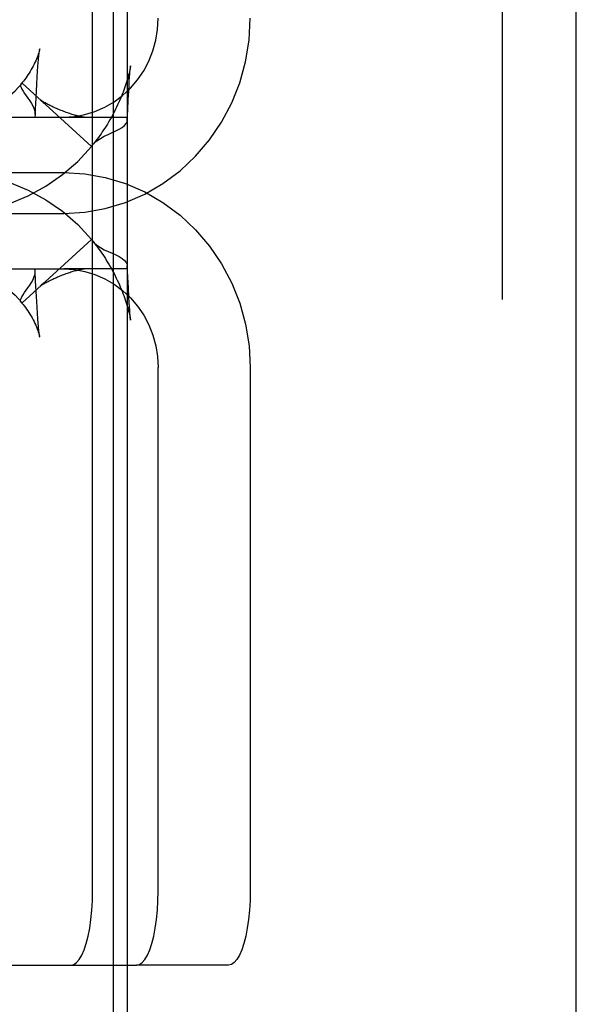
# Model space of a CAD drawing. Header units: inches. Extents: x 0 to 283, y 0 to 183.
# Tile 77 of 99: x 157.388 to 157.84, y 93.173 to 93.971. Entities that reach past the tile are written whole.
import ezdxf

# ---------------------------------------------------------------- set-up
doc = ezdxf.new("R2010")
doc.units = ezdxf.units.IN
doc.header["$LTSCALE"] = 15.583333
doc.header["$MEASUREMENT"] = 0
doc.linetypes.add('HIDDEN', pattern=[0.2, 0.1, -0.1])
doc.layers.get('0').update_dxf_attribs({"linetype": 'CONTINUOUS'})
doc.layers.add('DEFAULT_2', color=8, linetype='HIDDEN')

msp = doc.modelspace()

# ---------------------------------------------------------------- linework, layer by layer
at = {"color": 3, "linetype": 'Continuous'}
for p, q in [((157.83961, 92.3547), (157.83961, 95.3027)), ((157.47555, 95.2062), (157.47555, 92.4562))]:
    msp.add_line(p, q, dxfattribs=at)
at = {"layer": 'DEFAULT_2', "color": 8, "linetype": 'HIDDEN'}
for p, q in [((157.77961, 95.3027), (157.77961, 92.3547)), ((157.46461, 92.9697), (157.46461, 94.6877)), ((157.44752, 93.2652), (157.44752, 94.3962)), ((157.40467, 93.94737), (157.40468, 93.9474)), ((157.40269, 93.92483), (157.40298, 93.92922)), ((157.40298, 93.92922), (157.40328, 93.93344)), ((157.40328, 93.93344), (157.40349, 93.93613)), ((157.4783, 93.93354), (157.47833, 93.93378)), ((157.40232, 93.91874), (157.40269, 93.92483)), ((157.4771, 93.91828), (157.47731, 93.92151)), ((157.47731, 93.92151), (157.47751, 93.92457)), ((157.39051, 93.91965), (157.38959, 93.91901)), ((157.44676, 93.86842), (157.39051, 93.91965)), ((157.40169, 93.90766), (157.40232, 93.91874)), ((157.47645, 93.90639), (157.47681, 93.91325)), ((157.47681, 93.91325), (157.4771, 93.91828)), ((157.40099, 93.89414), (157.40169, 93.90766)), ((157.47604, 93.89803), (157.47645, 93.90639)), ((157.47567, 93.88965), (157.47604, 93.89803)), ((157.07998, 93.8922), (157.42419, 93.8922)), ((157.40099, 93.89414), (157.40064, 93.8922)), ((157.42419, 93.8922), (157.47523, 93.8922)), ((157.44676, 93.86842), (157.44791, 93.8701)), ((157.07998, 93.8472), (157.42419, 93.8472)), ((157.07998, 93.8142), (157.42419, 93.8142)), ((157.44676, 93.79298), (157.39051, 93.74175)), ((157.44676, 93.79298), (157.44791, 93.7913)), ((157.47608, 93.76259), (157.47567, 93.77174)), ((157.07998, 93.7692), (157.42419, 93.7692)), ((157.40099, 93.76726), (157.40064, 93.7692)), ((157.40139, 93.75936), (157.40099, 93.76726)), ((157.47523, 93.7692), (157.42419, 93.7692)), ((157.47652, 93.75355), (157.47608, 93.76259)), ((157.40207, 93.74694), (157.40139, 93.75936)), ((157.40259, 93.73826), (157.40207, 93.74694)), ((157.47689, 93.7467), (157.47652, 93.75355)), ((157.47718, 93.74184), (157.47689, 93.7467)), ((157.39051, 93.74175), (157.38959, 93.74238)), ((157.40291, 93.73327), (157.40259, 93.73826)), ((157.47738, 93.73876), (157.47718, 93.74184)), ((157.47759, 93.73584), (157.47738, 93.73876)), ((157.40324, 93.72851), (157.40291, 93.73327)), ((157.4778, 93.73309), (157.47759, 93.73584)), ((157.40347, 93.72549), (157.40324, 93.72851)), ((157.40371, 93.72266), (157.40347, 93.72549)), ((157.50069, 93.2652), (157.50069, 93.6892)), ((157.57529, 93.6892), (157.57529, 93.2652)), ((157.30422, 93.2052), (157.48315, 93.2052)), ((157.55774, 93.2052), (157.48315, 93.2052))]:
    msp.add_line(p, q, dxfattribs=at)
for points in [[(157.42419, 93.8922), (157.43281, 93.89271), (157.44121, 93.8942), (157.44946, 93.89669), (157.45738, 93.90012), (157.46489, 93.90447), (157.47189, 93.90965), (157.47828, 93.91563), (157.484, 93.92232), (157.48896, 93.92964), (157.49312, 93.93749), (157.4964, 93.94578), (157.49878, 93.9544), (157.5002, 93.96319), (157.50069, 93.9722)], [(157.45781, 93.81816), (157.47409, 93.82307), (157.48975, 93.82985), (157.50457, 93.83842), (157.5184, 93.84867), (157.53102, 93.86048), (157.54232, 93.87369), (157.55212, 93.88814), (157.56032, 93.90365), (157.5668, 93.92002), (157.5715, 93.93704), (157.57432, 93.9544), (157.57529, 93.9722)], [(157.40468, 93.9474), (157.40459, 93.94698), (157.40443, 93.94632), (157.40419, 93.94542), (157.40387, 93.94434), (157.40349, 93.94316), (157.40306, 93.94189), (157.40256, 93.94056), (157.40202, 93.93918), (157.40142, 93.93778), (157.40078, 93.93635), (157.40009, 93.93491), (157.39936, 93.93347), (157.39859, 93.93202), (157.39779, 93.93059), (157.39695, 93.92916), (157.39608, 93.92776), (157.39518, 93.92638), (157.39426, 93.92504), (157.39333, 93.92373), (157.39239, 93.92247), (157.39144, 93.92125), (157.39049, 93.92008), (157.38959, 93.91901)], [(157.40349, 93.93613), (157.4037, 93.93869), (157.40381, 93.93992), (157.40392, 93.94111), (157.40403, 93.94225), (157.40415, 93.94333), (157.40426, 93.94432), (157.40437, 93.94523), (157.40447, 93.94601), (157.40456, 93.94668), (157.40464, 93.94715), (157.40467, 93.94737)], [(157.47834, 93.9338), (157.4783, 93.93355), (157.4782, 93.93296), (157.47805, 93.93215), (157.47786, 93.93118), (157.47763, 93.93008), (157.47736, 93.9289), (157.47707, 93.92765), (157.47674, 93.92633), (157.47637, 93.92495), (157.47597, 93.92351), (157.47554, 93.92201), (157.47507, 93.92048), (157.47457, 93.9189), (157.47404, 93.91729), (157.47348, 93.91566), (157.47288, 93.914), (157.47225, 93.91232), (157.4716, 93.91062), (157.47091, 93.90891), (157.47019, 93.90718), (157.46944, 93.90544), (157.46867, 93.9037), (157.46786, 93.90196), (157.46703, 93.90021), (157.46617, 93.89846), (157.46529, 93.89672), (157.46438, 93.89498), (157.46345, 93.89326), (157.4625, 93.89155), (157.46152, 93.88985), (157.46054, 93.88818), (157.45953, 93.88652), (157.45851, 93.88489), (157.45749, 93.88328), (157.45645, 93.88171), (157.4554, 93.88016), (157.45436, 93.87865), (157.45331, 93.87718), (157.45227, 93.87574), (157.45123, 93.87435), (157.4502, 93.873), (157.44918, 93.87169), (157.44817, 93.87043), (157.44791, 93.8701)], [(157.47751, 93.92457), (157.47773, 93.92743), (157.47783, 93.92875), (157.47794, 93.92997), (157.47804, 93.93109), (157.47814, 93.93207), (157.47823, 93.93288), (157.47829, 93.93345), (157.4783, 93.93354)], [(157.33282, 93.8922), (157.34102, 93.89266), (157.34904, 93.89402), (157.35692, 93.89627), (157.36452, 93.89939), (157.37176, 93.90334), (157.37855, 93.90806), (157.38479, 93.91349), (157.39051, 93.91965)], [(157.38959, 93.91901), (157.38923, 93.91832), (157.38918, 93.91734), (157.38951, 93.91616), (157.3902, 93.91471), (157.39119, 93.91309), (157.39235, 93.91139), (157.3951, 93.90754)], [(157.3951, 93.90754), (157.39658, 93.9054), (157.39802, 93.90313), (157.39929, 93.9008), (157.40027, 93.89846), (157.40086, 93.89619), (157.40099, 93.89414)], [(157.40507, 93.90609), (157.40498, 93.90615), (157.40496, 93.90617), (157.40519, 93.90599), (157.40561, 93.90567), (157.40618, 93.90521), (157.40685, 93.90466), (157.40758, 93.90405), (157.40836, 93.90338), (157.40916, 93.90267)], [(157.44068, 93.89202), (157.44077, 93.89201), (157.44084, 93.89201), (157.44067, 93.89203), (157.44029, 93.89209), (157.43975, 93.89218), (157.43914, 93.89229), (157.43845, 93.89243), (157.43773, 93.89258), (157.43698, 93.89275), (157.4362, 93.89294), (157.43539, 93.89314), (157.43456, 93.89335), (157.43371, 93.89358), (157.43283, 93.89383), (157.43193, 93.89409), (157.431, 93.89437), (157.43005, 93.89466), (157.42908, 93.89497), (157.4281, 93.8953), (157.42711, 93.89564), (157.42611, 93.89599), (157.42511, 93.89635), (157.42412, 93.89672), (157.42312, 93.8971), (157.42213, 93.89749), (157.42115, 93.89788), (157.42019, 93.89828), (157.41923, 93.89869), (157.41829, 93.89909), (157.41737, 93.8995), (157.41646, 93.89992), (157.41556, 93.90033), (157.41468, 93.90075), (157.41381, 93.90117), (157.41297, 93.90159), (157.41214, 93.90201), (157.41134, 93.90242), (157.41057, 93.90283), (157.40982, 93.90324), (157.40911, 93.90363), (157.40842, 93.90402), (157.40776, 93.9044), (157.40714, 93.90477), (157.40655, 93.90513), (157.40602, 93.90547), (157.40555, 93.90577), (157.40519, 93.90601), (157.40507, 93.90609)], [(157.43594, 93.8922), (157.4368, 93.89219), (157.43768, 93.89218), (157.43851, 93.89215), (157.43927, 93.89212), (157.43992, 93.89208), (157.44045, 93.89204), (157.44068, 93.89202)], [(157.46338, 93.87958), (157.46631, 93.88092), (157.46901, 93.88228), (157.47145, 93.88373), (157.47342, 93.88528), (157.47482, 93.88696), (157.47555, 93.88872), (157.47567, 93.88965)], [(157.47567, 93.88965), (157.47565, 93.89047), (157.47523, 93.8922)], [(157.44791, 93.8701), (157.44857, 93.87086), (157.45097, 93.87301), (157.45385, 93.87493), (157.45701, 93.87664), (157.46022, 93.87817), (157.46338, 93.87958)], [(157.33282, 93.8142), (157.34902, 93.81512), (157.36485, 93.81779), (157.3804, 93.82225), (157.39542, 93.82839), (157.40971, 93.8362), (157.42314, 93.84553), (157.43546, 93.85626), (157.44676, 93.86842)], [(157.33282, 93.8472), (157.34902, 93.84628), (157.36485, 93.84361), (157.3804, 93.83915), (157.39542, 93.833), (157.40971, 93.8252), (157.42314, 93.81587), (157.43546, 93.80514), (157.44676, 93.79298)], [(157.42419, 93.8472), (157.44121, 93.84618), (157.45781, 93.84324), (157.47409, 93.83832), (157.48975, 93.83155), (157.50457, 93.82297), (157.5184, 93.81273), (157.53102, 93.80092), (157.54232, 93.78771), (157.55212, 93.77326), (157.56032, 93.75775), (157.5668, 93.74138), (157.5715, 93.72436), (157.57432, 93.707), (157.57529, 93.6892)], [(157.42419, 93.8142), (157.44121, 93.81521), (157.45781, 93.81816)], [(157.44791, 93.7913), (157.4483, 93.79081), (157.44934, 93.78951), (157.45039, 93.78815), (157.45145, 93.78675), (157.45252, 93.78531), (157.4536, 93.78382), (157.45468, 93.78229), (157.45575, 93.78073), (157.45682, 93.77912), (157.45789, 93.77749), (157.45894, 93.77583), (157.45998, 93.77414), (157.46101, 93.77243), (157.46202, 93.77069), (157.46301, 93.76894), (157.46397, 93.76717), (157.46492, 93.76539), (157.46584, 93.7636), (157.46673, 93.76181), (157.46759, 93.76001), (157.46843, 93.75821), (157.46924, 93.75642), (157.47001, 93.75463), (157.47076, 93.75286), (157.47147, 93.75109), (157.47215, 93.74934), (157.4728, 93.74761), (157.47342, 93.7459), (157.474, 93.74422), (157.47455, 93.74256), (157.47507, 93.74094), (157.47555, 93.73936), (157.47599, 93.73783), (157.4764, 93.73635), (157.47677, 93.73493), (157.47711, 93.73358), (157.47741, 93.7323), (157.47767, 93.73111), (157.4779, 93.73003), (157.47808, 93.72907), (157.47822, 93.72831), (157.4783, 93.72787)], [(157.44791, 93.7913), (157.44857, 93.79054), (157.45097, 93.78839), (157.45385, 93.78647), (157.45701, 93.78476), (157.46022, 93.78323), (157.46338, 93.78182), (157.46631, 93.78047), (157.46901, 93.77912), (157.47145, 93.77767), (157.47342, 93.77612), (157.47482, 93.77444), (157.47555, 93.77268), (157.47567, 93.77174)], [(157.47567, 93.77174), (157.47565, 93.77093), (157.47523, 93.7692)], [(157.33282, 93.7692), (157.34102, 93.76873), (157.34904, 93.76738), (157.35692, 93.76512), (157.36452, 93.76201), (157.37176, 93.75806), (157.37855, 93.75333), (157.38479, 93.7479), (157.39051, 93.74175)], [(157.39235, 93.75001), (157.3951, 93.75385), (157.39658, 93.756), (157.39802, 93.75827), (157.39929, 93.7606), (157.40027, 93.76294), (157.40086, 93.7652), (157.40099, 93.76726)], [(157.40495, 93.75522), (157.40494, 93.75522), (157.4051, 93.75533), (157.40545, 93.75556), (157.40593, 93.75587), (157.40651, 93.75624), (157.40713, 93.75662), (157.4078, 93.75701), (157.40849, 93.75742), (157.40922, 93.75783), (157.40998, 93.75825), (157.41078, 93.75868), (157.41161, 93.75911), (157.41246, 93.75955), (157.41336, 93.76), (157.41428, 93.76045), (157.41522, 93.7609), (157.41618, 93.76135), (157.41716, 93.7618), (157.41815, 93.76224), (157.41915, 93.76267), (157.42015, 93.7631), (157.42116, 93.76352), (157.42216, 93.76392), (157.42317, 93.76431), (157.42416, 93.76469), (157.42516, 93.76506), (157.42614, 93.76542), (157.42712, 93.76576), (157.42808, 93.76609), (157.42904, 93.76641), (157.42999, 93.76671), (157.43092, 93.767), (157.43183, 93.76728), (157.43272, 93.76754), (157.4336, 93.76779), (157.43445, 93.76802), (157.43527, 93.76823), (157.43608, 93.76843), (157.43686, 93.76862), (157.43761, 93.76879), (157.43833, 93.76894), (157.43902, 93.76908), (157.43964, 93.7692), (157.44018, 93.76929), (157.4406, 93.76936), (157.44072, 93.76938)], [(157.42419, 93.7692), (157.43281, 93.76868), (157.44121, 93.76719), (157.44946, 93.76471), (157.45738, 93.76128), (157.46489, 93.75693), (157.47189, 93.75175), (157.47828, 93.74576), (157.484, 93.73908), (157.48896, 93.73176), (157.49312, 93.72391), (157.4964, 93.71562), (157.49878, 93.707), (157.5002, 93.69821), (157.50069, 93.6892)], [(157.44072, 93.76938), (157.44082, 93.76939), (157.44081, 93.76939), (157.44047, 93.76936), (157.43991, 93.76932), (157.43923, 93.76927), (157.43845, 93.76924), (157.43764, 93.76922), (157.4368, 93.7692), (157.43594, 93.7692)], [(157.40974, 93.75926), (157.40906, 93.75865), (157.4083, 93.75797), (157.40757, 93.75734), (157.40688, 93.75676), (157.40626, 93.75624), (157.40571, 93.75581), (157.40529, 93.75548), (157.40502, 93.75528), (157.40495, 93.75522)], [(157.38959, 93.74238), (157.38923, 93.74308), (157.38918, 93.74405), (157.38951, 93.74524), (157.3902, 93.74668), (157.39119, 93.74831), (157.39235, 93.75001)], [(157.38959, 93.74238), (157.39029, 93.74156), (157.39122, 93.74042), (157.39216, 93.73922), (157.39311, 93.73797), (157.39405, 93.73666), (157.39499, 93.7353), (157.39591, 93.73391), (157.3968, 93.73248), (157.39767, 93.73102), (157.3985, 93.72955), (157.3993, 93.72806), (157.40005, 93.72657), (157.40076, 93.72509), (157.40142, 93.72363), (157.40203, 93.72218), (157.40259, 93.72078), (157.40309, 93.71943), (157.40353, 93.71814), (157.4039, 93.71696), (157.40421, 93.7159), (157.40445, 93.71501), (157.4046, 93.71437), (157.40463, 93.71425)], [(157.4783, 93.72787), (157.47831, 93.72781), (157.47834, 93.72757), (157.47833, 93.72766), (157.47828, 93.72803), (157.47821, 93.72869), (157.47811, 93.72957), (157.47801, 93.73063), (157.4779, 93.73182), (157.4778, 93.73309)], [(157.40463, 93.71425), (157.40468, 93.714), (157.40467, 93.71403), (157.40462, 93.71436), (157.40453, 93.71495), (157.40442, 93.71575), (157.40431, 93.71667), (157.40419, 93.7177), (157.40407, 93.71883), (157.40395, 93.72004), (157.40382, 93.72132), (157.40371, 93.72266)], [(157.42998, 93.2052), (157.43229, 93.20573), (157.43452, 93.20724), (157.43669, 93.20977), (157.43875, 93.21324), (157.44066, 93.2176), (157.44238, 93.22277), (157.44389, 93.22868), (157.44517, 93.2352), (157.44618, 93.24224), (157.44692, 93.24967), (157.44737, 93.2573), (157.44752, 93.2652)], [(157.48315, 93.2052), (157.48546, 93.20573), (157.48769, 93.20724), (157.48986, 93.20977), (157.49192, 93.21324), (157.49383, 93.2176), (157.49556, 93.22277), (157.49707, 93.22868), (157.49834, 93.2352), (157.49936, 93.24224), (157.5001, 93.24967), (157.50054, 93.2573), (157.50069, 93.2652)], [(157.57529, 93.2652), (157.57513, 93.2573), (157.57469, 93.24967), (157.57395, 93.24224), (157.57294, 93.2352), (157.57166, 93.22868), (157.57015, 93.22277), (157.56842, 93.2176), (157.56651, 93.21324), (157.56446, 93.20977), (157.56228, 93.20724), (157.56005, 93.20573), (157.55774, 93.2052)]]:
    msp.add_lwpolyline(points, dxfattribs=at)

doc.saveas('drawing.dxf')
